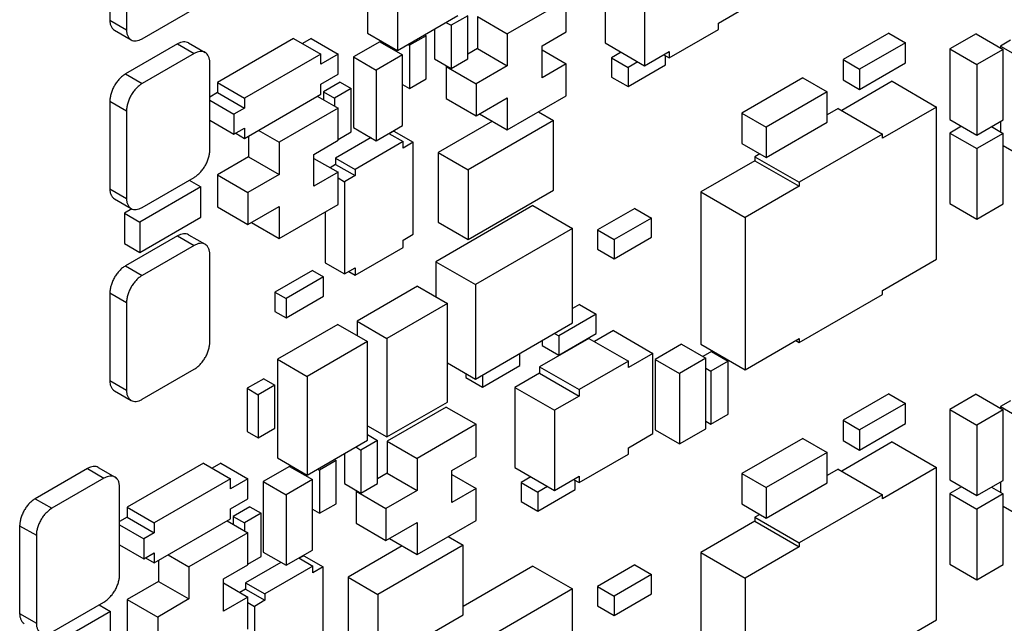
# Model space of a CAD drawing. Header units: inches. Extents: x 0 to 34, y 0 to 22.
# Tile 26 of 84: x 10.2 to 11.2, y 7.4 to 8. Entities that reach past the tile are written whole.
import ezdxf

# ---------------------------------------------------------------- set-up
doc = ezdxf.new("R2010")
doc.units = ezdxf.units.IN
doc.header["$LTSCALE"] = 1.87
doc.header["$MEASUREMENT"] = 0
doc.layers.get('0').update_dxf_attribs({"linetype": 'CONTINUOUS'})

msp = doc.modelspace()

# ---------------------------------------------------------------- linework, layer by layer
at = {"color": 7, "linetype": 'CONTINUOUS'}
for p, q in [((10.3012, 8.1187), (10.3012, 8.0293)), ((10.5638, 8.1165), (10.5638, 8.016)), ((10.3181, 8.1089), (10.3181, 8.0195)), ((10.5943, 8.0989), (10.5943, 7.9984)), ((10.806, 8.0877), (10.806, 8.006)), ((10.8463, 8.0644), (10.8463, 7.9828)), ((10.7664, 8.0501), (10.7063, 8.0154)), ((10.7664, 8.0175), (10.7664, 8.0501)), ((10.334, 8.0103), (10.3871, 8.0409)), ((10.9216, 8.0262), (10.9467, 8.0407)), ((10.5943, 7.9984), (10.6558, 8.034)), ((10.666, 8.0338), (10.6491, 8.024)), ((10.666, 7.9897), (10.666, 8.0338)), ((10.6759, 8.033), (10.6759, 8.0003)), ((10.6759, 8.033), (10.7063, 8.0154)), ((10.3012, 8.0293), (10.3181, 8.0195)), ((10.6321, 8.0203), (10.6321, 7.9897)), ((10.6438, 8.027), (10.6491, 8.024)), ((10.6491, 8.024), (10.6491, 7.9799)), ((10.9216, 8.0197), (10.9216, 8.0262)), ((10.3058, 8.019), (10.3228, 8.0092)), ((10.4885, 8.0105), (10.4108, 7.9656)), ((10.4885, 8.0105), (10.5161, 7.9946)), ((10.5062, 8.0105), (10.4974, 8.0054)), ((10.5062, 8.0105), (10.5338, 7.9946)), ((10.5638, 8.016), (10.5943, 7.9984)), ((10.6236, 8.0134), (10.6066, 8.0036)), ((10.6218, 8.0144), (10.6236, 8.0134)), ((10.6236, 7.9693), (10.6236, 8.0134)), ((10.7063, 8.0154), (10.7063, 7.9828)), ((10.7417, 8.0032), (10.7664, 8.0175)), ((10.8714, 7.9907), (10.9216, 8.0197)), ((11.0952, 8.0159), (11.0486, 7.989)), ((11.0952, 8.0159), (11.1122, 8.0061)), ((11.1843, 8.0154), (11.1575, 7.9999)), ((11.1843, 8.0154), (11.2119, 7.9995)), ((10.3701, 8.005), (10.3171, 7.9744)), ((10.3701, 8.005), (10.3871, 7.9952)), ((10.3814, 8.0061), (10.3983, 7.9963)), ((10.5762, 8.0072), (10.5494, 7.9917)), ((10.5762, 8.0072), (10.5996, 7.9938)), ((10.5897, 8.0011), (10.5897, 7.9995)), ((10.6049, 8.0046), (10.6066, 8.0036)), ((10.6066, 8.0036), (10.6066, 7.9595)), ((10.6759, 8.0003), (10.666, 7.9946)), ((10.6759, 8.0003), (10.7063, 7.9828)), ((10.7417, 7.9705), (10.7417, 8.0032)), ((10.806, 8.006), (10.8463, 7.9828)), ((11.1122, 8.0061), (11.0655, 7.9792)), ((11.1122, 7.9856), (11.1122, 8.0061)), ((11.1575, 7.9999), (11.1575, 7.9281)), ((11.1575, 7.9999), (11.185, 7.984)), ((11.2194, 8.0088), (11.209, 8.0028)), ((11.209, 8.0028), (11.209, 8.0012)), ((11.209, 8.0028), (11.2394, 7.9853)), ((10.3871, 7.9952), (10.334, 7.9646)), ((10.5161, 7.9946), (10.4383, 7.9497)), ((10.5338, 7.9946), (10.5161, 7.9844)), ((10.5161, 7.9844), (10.5161, 7.9946)), ((10.5338, 7.9742), (10.5338, 7.9946)), ((10.5494, 7.9917), (10.5494, 7.9199)), ((10.5494, 7.9917), (10.5727, 7.9783)), ((10.5996, 7.9938), (10.5727, 7.9783)), ((10.5996, 7.9219), (10.5996, 7.9938)), ((10.7417, 7.9991), (10.7664, 7.9848)), ((10.8223, 7.9966), (10.8124, 7.9909)), ((10.8124, 7.9909), (10.8124, 7.9713)), ((10.8124, 7.9909), (10.8294, 7.9811)), ((10.8463, 7.9828), (10.8714, 7.9973)), ((10.8658, 7.994), (10.8714, 7.9907)), ((10.8676, 7.9836), (10.8676, 7.993)), ((10.8714, 7.9973), (10.8714, 7.9907)), ((11.2119, 7.9995), (11.185, 7.984)), ((11.2119, 7.9277), (11.2119, 7.9995)), ((10.403, 7.8966), (10.403, 7.986)), ((10.6321, 7.9897), (10.6491, 7.9799)), ((10.6448, 7.9823), (10.6441, 7.9819)), ((10.6441, 7.9819), (10.6441, 7.9493)), ((10.6441, 7.9819), (10.6745, 7.9644)), ((10.6491, 7.9799), (10.666, 7.9897)), ((10.7063, 7.9828), (10.6745, 7.9644)), ((10.7664, 7.9848), (10.7417, 7.9705)), ((10.7664, 7.9521), (10.7664, 7.9848)), ((10.8393, 7.9868), (10.8294, 7.9811)), ((10.8294, 7.9615), (10.8676, 7.9836)), ((10.8294, 7.9811), (10.8294, 7.9615)), ((11.0486, 7.989), (11.0486, 7.9684)), ((11.0486, 7.989), (11.0655, 7.9792)), ((11.0655, 7.9586), (11.1122, 7.9856)), ((11.185, 7.984), (11.185, 7.9122)), ((10.3171, 7.9744), (10.334, 7.9646)), ((10.5161, 7.964), (10.5338, 7.9742)), ((10.5727, 7.9783), (10.5727, 7.9064)), ((10.8124, 7.9713), (10.8294, 7.9615)), ((11.0076, 7.9705), (10.9453, 7.9346)), ((11.0076, 7.9705), (11.0323, 7.9562)), ((11.0655, 7.9792), (11.0655, 7.9586)), ((10.4108, 7.9656), (10.4108, 7.9554)), ((10.4108, 7.9656), (10.4383, 7.9497)), ((10.5161, 7.9538), (10.5161, 7.964)), ((10.5359, 7.966), (10.5189, 7.9562)), ((10.5359, 7.966), (10.5472, 7.9595)), ((10.5996, 7.9636), (10.6066, 7.9595)), ((10.6066, 7.9595), (10.6236, 7.9693)), ((10.6745, 7.9644), (10.6745, 7.9317)), ((11.0988, 7.9669), (11.0472, 7.9371)), ((11.0486, 7.9684), (11.0655, 7.9586)), ((11.0988, 7.9669), (11.144, 7.9407)), ((10.4108, 7.9554), (10.403, 7.9509)), ((10.4108, 7.9554), (10.4383, 7.9395)), ((10.4383, 7.9088), (10.5161, 7.9538)), ((10.4383, 7.9497), (10.4383, 7.9395)), ((10.5126, 7.9517), (10.5338, 7.9395)), ((10.5189, 7.9562), (10.5189, 7.948)), ((10.5189, 7.9562), (10.5303, 7.9497)), ((10.5472, 7.9595), (10.5303, 7.9497)), ((10.5303, 7.9497), (10.5303, 7.9415)), ((10.5472, 7.9154), (10.5472, 7.9595)), ((10.6745, 7.9317), (10.7063, 7.9501)), ((10.7063, 7.9174), (10.7664, 7.9521)), ((10.7063, 7.9501), (10.7063, 7.9174)), ((11.0323, 7.9562), (10.9701, 7.9203)), ((11.0323, 7.9252), (11.0323, 7.9562)), ((10.3012, 7.9468), (10.3012, 7.8574)), ((10.3012, 7.9468), (10.3181, 7.937)), ((10.403, 7.9476), (10.4277, 7.9333)), ((10.6441, 7.9493), (10.6745, 7.9317)), ((11.144, 7.9407), (11.0889, 7.9089)), ((11.144, 7.7856), (11.144, 7.9407)), ((10.3181, 7.937), (10.3181, 7.8476)), ((10.4383, 7.9395), (10.4277, 7.9333)), ((10.4277, 7.9333), (10.4277, 7.9129)), ((10.5338, 7.9395), (10.4737, 7.9048)), ((10.5338, 7.9068), (10.5338, 7.9395)), ((10.678, 7.9338), (10.7063, 7.9174)), ((10.7382, 7.9358), (10.7534, 7.927)), ((10.9453, 7.9346), (10.9453, 7.9036)), ((10.9453, 7.9346), (10.9701, 7.9203)), ((11.0436, 7.9391), (11.0323, 7.9326)), ((11.0436, 7.9391), (11.0889, 7.913)), ((10.403, 7.9272), (10.4277, 7.9129)), ((10.5494, 7.9199), (10.5727, 7.9064)), ((10.5727, 7.9064), (10.5996, 7.9219)), ((10.6911, 7.9262), (10.636, 7.8944)), ((10.7534, 7.927), (10.6664, 7.8768)), ((10.7534, 7.856), (10.7534, 7.927)), ((10.9701, 7.8893), (11.0323, 7.9252)), ((10.9701, 7.9203), (10.9701, 7.8893)), ((11.1575, 7.9281), (11.185, 7.9122)), ((11.1695, 7.9211), (11.1575, 7.9142)), ((11.185, 7.9122), (11.2119, 7.9277)), ((11.1999, 7.9207), (11.2119, 7.9138)), ((11.209, 7.926), (11.209, 7.9154)), ((10.4277, 7.9129), (10.4383, 7.9191)), ((10.4295, 7.914), (10.4383, 7.9088)), ((10.4383, 7.9191), (10.4383, 7.9088)), ((10.4426, 7.9113), (10.4426, 7.8901)), ((10.4525, 7.917), (10.4737, 7.9048)), ((10.5674, 7.9095), (10.5313, 7.8887)), ((10.5338, 7.9076), (10.5472, 7.9154)), ((10.5857, 7.9139), (10.6001, 7.9055)), ((10.5907, 7.9162), (10.5862, 7.9136)), ((10.5907, 7.9162), (10.6105, 7.9048)), ((11.0889, 7.913), (11.004, 7.864)), ((11.0889, 7.9089), (11.0889, 7.913)), ((11.1575, 7.9142), (11.1575, 7.8423)), ((11.1575, 7.9142), (11.185, 7.8983)), ((11.2119, 7.9138), (11.185, 7.8983)), ((11.2119, 7.8419), (11.2119, 7.9138)), ((10.4737, 7.9048), (10.4737, 7.8721)), ((10.509, 7.8925), (10.5338, 7.9068)), ((10.6001, 7.9055), (10.5511, 7.8772)), ((10.6001, 7.8988), (10.6001, 7.9055)), ((10.6105, 7.9048), (10.6001, 7.8988)), ((10.6105, 7.8111), (10.6105, 7.9048)), ((10.9453, 7.9036), (10.9701, 7.8893)), ((11.2119, 7.9014), (11.2394, 7.8855)), ((10.4426, 7.8901), (10.4108, 7.8717)), ((10.4426, 7.8901), (10.4737, 7.8721)), ((10.509, 7.8599), (10.509, 7.8925)), ((10.636, 7.8944), (10.636, 7.8233)), ((10.636, 7.8944), (10.6664, 7.8768)), ((10.9637, 7.893), (10.9588, 7.8901)), ((10.9588, 7.8901), (10.9588, 7.886)), ((10.9588, 7.8901), (11.004, 7.864)), ((11.185, 7.8983), (11.185, 7.8264)), ((10.509, 7.8884), (10.5338, 7.8742)), ((10.5313, 7.8822), (10.5256, 7.8789)), ((10.5313, 7.8887), (10.5313, 7.8822)), ((10.5313, 7.8887), (10.5511, 7.8772)), ((10.5313, 7.8822), (10.5511, 7.8708)), ((10.9588, 7.886), (10.9036, 7.8542)), ((10.9588, 7.886), (11.004, 7.8599)), ((10.4108, 7.8717), (10.4108, 7.839)), ((10.4108, 7.8717), (10.4419, 7.8537)), ((10.4737, 7.8721), (10.4419, 7.8537)), ((10.5338, 7.8742), (10.509, 7.8599)), ((10.5338, 7.8415), (10.5338, 7.8742)), ((10.5511, 7.8708), (10.5405, 7.8646)), ((10.5511, 7.8772), (10.5511, 7.8708)), ((10.6664, 7.8768), (10.6664, 7.8058)), ((10.3938, 7.8594), (10.3316, 7.8235)), ((10.334, 7.8384), (10.3871, 7.869)), ((10.3821, 7.8662), (10.3938, 7.8594)), ((10.3938, 7.8284), (10.3938, 7.8594)), ((10.5338, 7.8684), (10.5405, 7.8646)), ((10.5405, 7.8646), (10.5405, 7.7707)), ((11.004, 7.8599), (10.9489, 7.828)), ((11.004, 7.864), (11.004, 7.8599)), ((10.3012, 7.8574), (10.3181, 7.8476)), ((10.4419, 7.8537), (10.4419, 7.8211)), ((10.6664, 7.8058), (10.7534, 7.856)), ((10.9036, 7.8542), (10.9036, 7.699)), ((10.9036, 7.8542), (10.9489, 7.828)), ((10.3058, 7.8471), (10.3228, 7.8373)), ((10.4419, 7.8211), (10.4737, 7.8394)), ((10.4737, 7.8068), (10.5338, 7.8415)), ((10.4737, 7.8394), (10.4737, 7.8068)), ((10.7325, 7.8403), (10.6335, 7.7831)), ((10.7325, 7.8403), (10.7728, 7.817)), ((11.1575, 7.8423), (11.185, 7.8264)), ((11.185, 7.8264), (11.2119, 7.8419)), ((10.3237, 7.837), (10.316, 7.8325)), ((10.316, 7.8325), (10.316, 7.8015)), ((10.316, 7.8325), (10.3316, 7.8235)), ((10.4108, 7.839), (10.4419, 7.8211)), ((10.5207, 7.8339), (10.5207, 7.7821)), ((10.8364, 7.8374), (10.7983, 7.8154)), ((10.8364, 7.8374), (10.8534, 7.8276)), ((10.3316, 7.7925), (10.3938, 7.8284)), ((10.3316, 7.8235), (10.3316, 7.7925)), ((10.4454, 7.8231), (10.4737, 7.8068)), ((10.636, 7.8233), (10.6664, 7.8058)), ((10.8534, 7.8276), (10.8152, 7.8056)), ((10.8534, 7.808), (10.8534, 7.8276)), ((10.9489, 7.828), (10.9489, 7.6729)), ((10.3701, 7.8094), (10.3171, 7.7788)), ((10.3701, 7.8094), (10.3871, 7.7996)), ((10.3814, 7.8106), (10.3983, 7.8008)), ((10.6001, 7.8051), (10.6105, 7.8111)), ((10.7728, 7.817), (10.6738, 7.7599)), ((10.7728, 7.7207), (10.7728, 7.817)), ((10.7983, 7.8154), (10.7983, 7.7958)), ((10.7983, 7.8154), (10.8152, 7.8056)), ((10.316, 7.8015), (10.3316, 7.7925)), ((10.3871, 7.7996), (10.334, 7.769)), ((10.6001, 7.7977), (10.6001, 7.8051)), ((10.8152, 7.786), (10.8534, 7.808)), ((10.8152, 7.8056), (10.8152, 7.786)), ((10.403, 7.7011), (10.403, 7.7905)), ((10.5511, 7.7694), (10.6001, 7.7977)), ((10.7983, 7.7958), (10.8152, 7.786)), ((10.5207, 7.7821), (10.5405, 7.7707)), ((10.6335, 7.7831), (10.6335, 7.7472)), ((10.6335, 7.7831), (10.6738, 7.7599)), ((11.0889, 7.7538), (11.144, 7.7856)), ((10.3171, 7.7788), (10.334, 7.769)), ((10.5076, 7.7741), (10.4694, 7.7521)), ((10.5076, 7.7741), (10.5189, 7.7676)), ((10.5405, 7.7707), (10.5511, 7.7768)), ((10.5448, 7.7731), (10.5511, 7.7694)), ((10.5511, 7.7768), (10.5511, 7.7694)), ((10.5189, 7.7676), (10.4808, 7.7456)), ((10.5189, 7.748), (10.5189, 7.7676)), ((10.6738, 7.7599), (10.6738, 7.6635)), ((10.3012, 7.7513), (10.3012, 7.6619)), ((10.3012, 7.7513), (10.3181, 7.7415)), ((10.4694, 7.7521), (10.4694, 7.7325)), ((10.4694, 7.7521), (10.4808, 7.7456)), ((10.6148, 7.758), (10.5532, 7.7225)), ((10.6148, 7.758), (10.6452, 7.7405)), ((11.004, 7.7007), (11.0889, 7.7497)), ((11.0889, 7.7497), (11.0889, 7.7538)), ((10.3181, 7.7415), (10.3181, 7.6521)), ((10.4808, 7.726), (10.5189, 7.748)), ((10.4808, 7.7456), (10.4808, 7.726)), ((10.6452, 7.7405), (10.5836, 7.705)), ((10.6452, 7.64), (10.6452, 7.7405)), ((10.7799, 7.7395), (10.7728, 7.7354)), ((10.7799, 7.7395), (10.7968, 7.7297)), ((10.4694, 7.7325), (10.4808, 7.726)), ((10.7968, 7.7297), (10.7587, 7.7076)), ((10.7968, 7.7101), (10.7968, 7.7297)), ((10.5334, 7.7192), (10.4719, 7.6837)), ((10.5334, 7.7192), (10.5638, 7.7017)), ((10.5532, 7.7225), (10.5532, 7.7078)), ((10.5532, 7.7225), (10.5836, 7.705)), ((10.6738, 7.6635), (10.7728, 7.7207)), ((10.7544, 7.7101), (10.7587, 7.7076)), ((10.7587, 7.688), (10.7968, 7.7101)), ((10.8145, 7.7129), (10.7951, 7.7017)), ((10.8145, 7.7129), (10.8548, 7.6896)), ((10.5638, 7.7017), (10.5023, 7.6662)), ((10.5638, 7.6012), (10.5638, 7.7017)), ((10.5836, 7.705), (10.5836, 7.6045)), ((10.7894, 7.705), (10.7392, 7.676)), ((10.7417, 7.7027), (10.7417, 7.6978)), ((10.7587, 7.7076), (10.7587, 7.688)), ((10.7894, 7.705), (10.8297, 7.6817)), ((10.8838, 7.699), (10.8569, 7.6835)), ((10.8838, 7.699), (10.9086, 7.6848)), ((10.9036, 7.699), (10.9489, 7.6729)), ((10.9489, 7.6729), (11.004, 7.7048)), ((11.0005, 7.7027), (11.004, 7.7007)), ((11.004, 7.7048), (11.004, 7.7007)), ((10.7191, 7.6774), (10.7191, 7.6896)), ((10.7417, 7.6978), (10.7587, 7.688)), ((10.8548, 7.6896), (10.8297, 7.6752)), ((10.8548, 7.608), (10.8548, 7.6896)), ((10.9146, 7.6915), (10.9057, 7.6864)), ((10.9146, 7.6915), (10.9316, 7.6817)), ((10.4719, 7.6837), (10.4719, 7.5833)), ((10.4719, 7.6837), (10.5023, 7.6662)), ((10.6452, 7.68), (10.6738, 7.6635)), ((10.8297, 7.6817), (10.7795, 7.6527)), ((10.8297, 7.6752), (10.8297, 7.6817)), ((10.8569, 7.6835), (10.8569, 7.6117)), ((10.8569, 7.6835), (10.8817, 7.6692)), ((10.9086, 7.6848), (10.8817, 7.6692)), ((10.9086, 7.6129), (10.9086, 7.6848)), ((10.9316, 7.6817), (10.9138, 7.6714)), ((10.9316, 7.6278), (10.9316, 7.6817)), ((10.334, 7.6429), (10.3871, 7.6735)), ((10.6639, 7.6692), (10.6639, 7.6651)), ((10.6809, 7.6553), (10.7191, 7.6774)), ((10.7392, 7.6694), (10.7141, 7.6549)), ((10.7392, 7.676), (10.7392, 7.6694)), ((10.7392, 7.676), (10.7795, 7.6527)), ((10.7392, 7.6694), (10.7795, 7.6462)), ((10.8817, 7.6692), (10.8817, 7.5974)), ((10.9086, 7.6745), (10.9138, 7.6714)), ((10.9138, 7.6714), (10.9138, 7.6176)), ((10.3012, 7.6619), (10.3181, 7.6521)), ((10.4581, 7.6639), (10.4412, 7.6541)), ((10.4581, 7.6639), (10.4694, 7.6574)), ((10.5023, 7.6662), (10.5023, 7.5657)), ((10.6639, 7.6651), (10.6809, 7.6553)), ((10.6809, 7.6676), (10.6809, 7.6553)), ((10.3058, 7.6516), (10.3228, 7.6418)), ((10.4412, 7.6541), (10.4412, 7.61)), ((10.4412, 7.6541), (10.4525, 7.6476)), ((10.4694, 7.6574), (10.4525, 7.6476)), ((10.4694, 7.6133), (10.4694, 7.6574)), ((10.7141, 7.6549), (10.7141, 7.5733)), ((10.7141, 7.6549), (10.7544, 7.6317)), ((10.7795, 7.6527), (10.7795, 7.6462)), ((11.0952, 7.6485), (11.0486, 7.6216)), ((11.0952, 7.6485), (11.1122, 7.6387)), ((10.4525, 7.6476), (10.4525, 7.6035)), ((10.5836, 7.6045), (10.6452, 7.64)), ((10.7795, 7.6462), (10.7544, 7.6317)), ((11.1122, 7.6387), (11.0655, 7.6118)), ((11.1122, 7.6181), (11.1122, 7.6387)), ((11.1843, 7.648), (11.1575, 7.6325)), ((11.1843, 7.648), (11.2119, 7.6321)), ((11.2194, 7.6414), (11.209, 7.6354)), ((10.6441, 7.6349), (10.584, 7.6002)), ((10.6441, 7.6349), (10.6745, 7.6174)), ((10.7544, 7.6317), (10.7544, 7.55)), ((11.1575, 7.6325), (11.1575, 7.5607)), ((11.1575, 7.6325), (11.185, 7.6166)), ((11.2119, 7.6321), (11.185, 7.6166)), ((11.209, 7.6354), (11.209, 7.6338)), ((11.209, 7.6354), (11.2394, 7.6178)), ((11.2119, 7.5603), (11.2119, 7.6321)), ((10.9086, 7.6206), (10.9138, 7.6176)), ((10.9138, 7.6176), (10.9316, 7.6278)), ((11.0486, 7.6216), (11.0486, 7.601)), ((11.0486, 7.6216), (11.0655, 7.6118)), ((10.4412, 7.61), (10.4525, 7.6035)), ((10.4525, 7.6035), (10.4694, 7.6133)), ((10.5638, 7.6159), (10.5836, 7.6045)), ((10.6745, 7.6174), (10.6144, 7.5827)), ((10.6745, 7.5847), (10.6745, 7.6174)), ((10.8569, 7.6117), (10.8817, 7.5974)), ((10.8817, 7.5974), (10.9086, 7.6129)), ((11.0655, 7.5912), (11.1122, 7.6181)), ((11.0655, 7.6118), (11.0655, 7.5912)), ((11.185, 7.6166), (11.185, 7.5447)), ((10.5023, 7.5657), (10.5638, 7.6012)), ((10.5741, 7.601), (10.5571, 7.5912)), ((10.5638, 7.607), (10.5741, 7.601)), ((10.5741, 7.557), (10.5741, 7.601)), ((10.584, 7.6002), (10.584, 7.5676)), ((10.584, 7.6002), (10.6144, 7.5827)), ((10.8297, 7.5935), (10.8548, 7.608)), ((11.0076, 7.6031), (10.9453, 7.5672)), ((11.0076, 7.6031), (11.0323, 7.5888)), ((11.0988, 7.5994), (11.0472, 7.5696)), ((11.0486, 7.601), (11.0655, 7.5912)), ((11.0988, 7.5994), (11.144, 7.5733)), ((10.5518, 7.5943), (10.5571, 7.5912)), ((10.5571, 7.5912), (10.5571, 7.5472)), ((10.8297, 7.587), (10.8297, 7.5935)), ((11.0323, 7.5888), (10.9701, 7.5529)), ((11.0323, 7.5578), (11.0323, 7.5888)), ((10.4719, 7.5833), (10.5023, 7.5657)), ((10.5317, 7.5806), (10.5147, 7.5708)), ((10.5299, 7.5816), (10.5317, 7.5806)), ((10.5317, 7.5365), (10.5317, 7.5806)), ((10.5402, 7.5876), (10.5402, 7.557)), ((10.6144, 7.5827), (10.6144, 7.55)), ((10.6498, 7.5704), (10.6745, 7.5847)), ((10.7795, 7.558), (10.8297, 7.587)), ((10.2782, 7.5723), (10.2251, 7.5416)), ((10.2782, 7.5723), (10.2951, 7.5625)), ((10.2894, 7.5734), (10.3064, 7.5636)), ((10.3966, 7.5778), (10.3188, 7.5329)), ((10.3966, 7.5778), (10.4242, 7.5618)), ((10.4143, 7.5778), (10.4055, 7.5727)), ((10.4143, 7.5778), (10.4419, 7.5618)), ((10.4843, 7.5745), (10.4574, 7.559)), ((10.4843, 7.5745), (10.5076, 7.561)), ((10.4977, 7.5684), (10.4977, 7.5668)), ((10.513, 7.5718), (10.5147, 7.5708)), ((10.5147, 7.5708), (10.5147, 7.5267)), ((10.6498, 7.5378), (10.6498, 7.5704)), ((10.7141, 7.5733), (10.7544, 7.55)), ((11.0436, 7.5717), (11.0323, 7.5651)), ((11.0436, 7.5717), (11.0889, 7.5456)), ((11.144, 7.5733), (11.0889, 7.5415)), ((11.144, 7.4182), (11.144, 7.5733)), ((10.2951, 7.5625), (10.2421, 7.5318)), ((10.4242, 7.5618), (10.3464, 7.5169)), ((10.4242, 7.5516), (10.4242, 7.5618)), ((10.4419, 7.5618), (10.4242, 7.5516)), ((10.4419, 7.5414), (10.4419, 7.5618)), ((10.4574, 7.559), (10.4574, 7.4871)), ((10.4574, 7.559), (10.4808, 7.5455)), ((10.5076, 7.561), (10.4808, 7.5455)), ((10.5076, 7.4892), (10.5076, 7.561)), ((10.584, 7.5676), (10.5741, 7.5619)), ((10.584, 7.5676), (10.6144, 7.55)), ((10.6498, 7.5664), (10.6745, 7.5521)), ((10.7304, 7.5639), (10.7205, 7.5582)), ((10.7205, 7.5582), (10.7205, 7.5386)), ((10.7205, 7.5582), (10.7374, 7.5484)), ((10.7544, 7.55), (10.7795, 7.5645)), ((10.7739, 7.5613), (10.7795, 7.558)), ((10.7756, 7.5508), (10.7756, 7.5602)), ((10.7795, 7.5645), (10.7795, 7.558)), ((10.9453, 7.5672), (10.9453, 7.5362)), ((10.9453, 7.5672), (10.9701, 7.5529)), ((11.1575, 7.5607), (11.185, 7.5447)), ((11.185, 7.5447), (11.2119, 7.5603)), ((11.209, 7.5586), (11.209, 7.548)), ((10.3111, 7.4639), (10.3111, 7.5533)), ((10.5402, 7.557), (10.5571, 7.5472)), ((10.5529, 7.5496), (10.5522, 7.5492)), ((10.5522, 7.5492), (10.5522, 7.5165)), ((10.5522, 7.5492), (10.5826, 7.5316)), ((10.5571, 7.5472), (10.5741, 7.557)), ((10.6144, 7.55), (10.5826, 7.5316)), ((10.6745, 7.5521), (10.6498, 7.5378)), ((10.6745, 7.5194), (10.6745, 7.5521)), ((10.7473, 7.5541), (10.7374, 7.5484)), ((10.7374, 7.5288), (10.7756, 7.5508)), ((10.7374, 7.5484), (10.7374, 7.5288)), ((10.9701, 7.5219), (11.0323, 7.5578)), ((10.9701, 7.5529), (10.9701, 7.5219)), ((11.1695, 7.5537), (11.1575, 7.5468)), ((11.1999, 7.5533), (11.2119, 7.5464)), ((10.2251, 7.5416), (10.2421, 7.5318)), ((10.4242, 7.5312), (10.4419, 7.5414)), ((10.4808, 7.5455), (10.4808, 7.4737)), ((10.7205, 7.5386), (10.7374, 7.5288)), ((11.0889, 7.5456), (11.004, 7.4966)), ((11.0889, 7.5415), (11.0889, 7.5456)), ((11.1575, 7.5468), (11.1575, 7.4749)), ((11.1575, 7.5468), (11.185, 7.5309)), ((11.2119, 7.5464), (11.185, 7.5309)), ((11.2119, 7.4745), (11.2119, 7.5464)), ((10.3188, 7.5329), (10.3188, 7.5227)), ((10.3188, 7.5329), (10.3464, 7.5169)), ((10.4242, 7.521), (10.4242, 7.5312)), ((10.444, 7.5333), (10.427, 7.5235)), ((10.444, 7.5333), (10.4553, 7.5267)), ((10.5076, 7.5308), (10.5147, 7.5267)), ((10.5147, 7.5267), (10.5317, 7.5365)), ((10.5826, 7.5316), (10.5826, 7.499)), ((10.9453, 7.5362), (10.9701, 7.5219)), ((11.185, 7.5309), (11.185, 7.459)), ((11.2119, 7.534), (11.2394, 7.5181)), ((10.3188, 7.5227), (10.3111, 7.5182)), ((10.3188, 7.5227), (10.3464, 7.5067)), ((10.3464, 7.4761), (10.4242, 7.521)), ((10.4207, 7.519), (10.4419, 7.5067)), ((10.427, 7.5235), (10.427, 7.5153)), ((10.427, 7.5235), (10.4383, 7.5169)), ((10.4553, 7.5267), (10.4383, 7.5169)), ((10.4553, 7.4827), (10.4553, 7.5267)), ((10.6144, 7.4847), (10.6745, 7.5194)), ((10.9588, 7.5186), (10.9036, 7.4868)), ((10.9637, 7.5255), (10.9588, 7.5227)), ((10.9588, 7.5227), (10.9588, 7.5186)), ((10.9588, 7.5227), (11.004, 7.4966)), ((10.9588, 7.5186), (11.004, 7.4925)), ((10.2092, 7.5141), (10.2092, 7.4247)), ((10.2092, 7.5141), (10.2262, 7.5043)), ((10.3111, 7.5149), (10.3358, 7.5006)), ((10.3464, 7.5169), (10.3464, 7.5067)), ((10.4383, 7.5169), (10.4383, 7.5088)), ((10.5522, 7.5165), (10.5826, 7.499)), ((10.5826, 7.499), (10.6144, 7.5174)), ((10.6144, 7.5174), (10.6144, 7.4847)), ((10.2262, 7.5043), (10.2262, 7.4149)), ((10.3464, 7.5067), (10.3358, 7.5006)), ((10.3358, 7.5006), (10.3358, 7.4802)), ((10.4419, 7.5067), (10.3818, 7.472)), ((10.4419, 7.4741), (10.4419, 7.5067)), ((10.5861, 7.501), (10.6144, 7.4847)), ((10.6462, 7.5031), (10.6614, 7.4943)), ((10.3111, 7.4945), (10.3358, 7.4802)), ((10.4808, 7.4737), (10.5076, 7.4892)), ((10.5992, 7.4935), (10.544, 7.4616)), ((10.6614, 7.4943), (10.5744, 7.4441)), ((10.6614, 7.4233), (10.6614, 7.4943)), ((11.004, 7.4925), (10.9489, 7.4606)), ((11.004, 7.4966), (11.004, 7.4925)), ((10.3358, 7.4802), (10.3464, 7.4863)), ((10.3376, 7.4812), (10.3464, 7.4761)), ((10.3464, 7.4863), (10.3464, 7.4761)), ((10.3507, 7.4786), (10.3507, 7.4573)), ((10.3606, 7.4843), (10.3818, 7.472)), ((10.4419, 7.4749), (10.4553, 7.4827)), ((10.4574, 7.4871), (10.4808, 7.4737)), ((10.4937, 7.4812), (10.5082, 7.4728)), ((10.4988, 7.4835), (10.4942, 7.4809)), ((10.4988, 7.4835), (10.5186, 7.4721)), ((10.9036, 7.4868), (10.9036, 7.3316)), ((10.9036, 7.4868), (10.9489, 7.4606)), ((10.3818, 7.472), (10.3818, 7.4394)), ((10.4171, 7.4598), (10.4419, 7.4741)), ((10.4755, 7.4767), (10.4394, 7.4559)), ((10.5082, 7.4728), (10.4592, 7.4445)), ((10.5082, 7.4661), (10.5082, 7.4728)), ((10.5186, 7.4721), (10.5082, 7.4661)), ((10.5186, 7.3784), (10.5186, 7.4721)), ((10.7325, 7.4729), (10.6614, 7.4318)), ((10.7325, 7.4729), (10.7728, 7.4496)), ((10.8364, 7.4741), (10.7983, 7.4521)), ((10.8364, 7.4741), (10.8534, 7.4643)), ((11.1575, 7.4749), (11.185, 7.459)), ((11.185, 7.459), (11.2119, 7.4745)), ((10.4171, 7.4271), (10.4171, 7.4598)), ((10.544, 7.4616), (10.544, 7.3906)), ((10.544, 7.4616), (10.5744, 7.4441)), ((10.8534, 7.4643), (10.8152, 7.4423)), ((10.8534, 7.4447), (10.8534, 7.4643)), ((10.9489, 7.4606), (10.9489, 7.3055)), ((10.3507, 7.4573), (10.3188, 7.439)), ((10.3507, 7.4573), (10.3818, 7.4394)), ((10.4171, 7.4557), (10.4419, 7.4414)), ((10.4394, 7.4495), (10.4337, 7.4461)), ((10.4394, 7.4559), (10.4394, 7.4495)), ((10.4394, 7.4559), (10.4592, 7.4445)), ((10.4394, 7.4495), (10.4592, 7.4381)), ((10.7728, 7.4496), (10.6738, 7.3924)), ((10.7728, 7.3533), (10.7728, 7.4496)), ((10.7983, 7.4521), (10.7983, 7.4325)), ((10.7983, 7.4521), (10.8152, 7.4423)), ((10.3188, 7.439), (10.3188, 7.4063)), ((10.3188, 7.439), (10.3499, 7.421)), ((10.3818, 7.4394), (10.3499, 7.421)), ((10.4419, 7.4414), (10.4171, 7.4271)), ((10.4419, 7.4088), (10.4419, 7.4414)), ((10.4592, 7.4381), (10.4486, 7.4318)), ((10.4592, 7.4445), (10.4592, 7.4381)), ((10.5744, 7.4441), (10.5744, 7.373)), ((10.8152, 7.4227), (10.8534, 7.4447)), ((10.8152, 7.4423), (10.8152, 7.4227)), ((10.2421, 7.4057), (10.2951, 7.4363)), ((10.2902, 7.4335), (10.3019, 7.4267)), ((10.4419, 7.4357), (10.4486, 7.4318)), ((10.4486, 7.4318), (10.4486, 7.3379)), ((10.7983, 7.4325), (10.8152, 7.4227)), ((10.2092, 7.4247), (10.2262, 7.4149)), ((10.3019, 7.4267), (10.2396, 7.3908)), ((10.3019, 7.3957), (10.3019, 7.4267)), ((10.3499, 7.421), (10.3499, 7.3883)), ((10.5744, 7.373), (10.6614, 7.4233)), ((11.0889, 7.3863), (11.144, 7.4182))]:
    msp.add_line(p, q, dxfattribs=at)
for points, knots in [([(10.3012, 8.0293), (10.3012, 8.0281), (10.3013, 8.026), (10.3022, 8.023), (10.3037, 8.0206), (10.3051, 8.0194), (10.3058, 8.019)], [0, 0, 0, 0, 0.289816, 0.549079, 0.782269, 1, 1, 1, 1]), ([(10.3181, 8.0195), (10.3181, 8.0183), (10.3183, 8.0162), (10.3192, 8.0132), (10.3207, 8.0108), (10.322, 8.0096), (10.3228, 8.0092)], [0, 0, 0, 0, 0.289816, 0.549079, 0.782269, 1, 1, 1, 1]), ([(10.3228, 8.0092), (10.3235, 8.0087), (10.3252, 8.0081), (10.3281, 8.0081), (10.3311, 8.0088), (10.3331, 8.0097), (10.334, 8.0103)], [0, 0, 0, 0, 0.217808, 0.450974, 0.710212, 1, 1, 1, 1]), ([(10.3814, 8.0061), (10.3806, 8.0065), (10.3789, 8.0071), (10.3761, 8.0072), (10.3731, 8.0065), (10.3711, 8.0056), (10.3701, 8.005)], [0, 0, 0, 0, 0.217808, 0.450974, 0.710212, 1, 1, 1, 1]), ([(10.3983, 7.9963), (10.3976, 7.9967), (10.3959, 7.9973), (10.393, 7.9974), (10.39, 7.9967), (10.3881, 7.9958), (10.3871, 7.9952)], [0, 0, 0, 0, 0.217808, 0.450974, 0.710212, 1, 1, 1, 1]), ([(10.403, 7.986), (10.403, 7.9871), (10.4028, 7.9893), (10.4019, 7.9923), (10.4005, 7.9947), (10.3991, 7.9959), (10.3983, 7.9963)], [0, 0, 0, 0, 0.289816, 0.549079, 0.782269, 1, 1, 1, 1]), ([(10.3171, 7.9744), (10.316, 7.9737), (10.3138, 7.9722), (10.3109, 7.9695), (10.3081, 7.9662), (10.3057, 7.9625), (10.3038, 7.9586), (10.3023, 7.9546), (10.3014, 7.9507), (10.3012, 7.9481), (10.3012, 7.9468)], [0, 0, 0, 0, 0.114156, 0.23733, 0.366981, 0.500006, 0.63303, 0.762679, 0.885849, 1, 1, 1, 1]), ([(10.334, 7.9646), (10.3329, 7.9639), (10.3308, 7.9624), (10.3278, 7.9597), (10.3251, 7.9564), (10.3227, 7.9527), (10.3207, 7.9488), (10.3193, 7.9448), (10.3184, 7.9409), (10.3181, 7.9383), (10.3181, 7.937)], [0, 0, 0, 0, 0.114156, 0.23733, 0.366981, 0.500006, 0.63303, 0.762679, 0.885849, 1, 1, 1, 1]), ([(10.3871, 7.869), (10.3882, 7.8697), (10.3903, 7.8712), (10.3933, 7.8739), (10.396, 7.8772), (10.3984, 7.8809), (10.4004, 7.8848), (10.4018, 7.8888), (10.4028, 7.8927), (10.403, 7.8953), (10.403, 7.8966)], [0, 0, 0, 0, 0.114156, 0.23733, 0.366981, 0.500006, 0.63303, 0.762679, 0.885849, 1, 1, 1, 1]), ([(10.3012, 7.8574), (10.3012, 7.8563), (10.3013, 7.8541), (10.3022, 7.8511), (10.3037, 7.8487), (10.3051, 7.8475), (10.3058, 7.8471)], [0, 0, 0, 0, 0.289816, 0.549079, 0.782269, 1, 1, 1, 1]), ([(10.3181, 7.8476), (10.3181, 7.8465), (10.3183, 7.8443), (10.3192, 7.8413), (10.3207, 7.8389), (10.322, 7.8377), (10.3228, 7.8373)], [0, 0, 0, 0, 0.289816, 0.549079, 0.782269, 1, 1, 1, 1]), ([(10.3228, 7.8373), (10.3235, 7.8369), (10.3252, 7.8363), (10.3281, 7.8362), (10.3311, 7.8369), (10.3331, 7.8379), (10.334, 7.8384)], [0, 0, 0, 0, 0.217808, 0.450974, 0.710212, 1, 1, 1, 1]), ([(10.3814, 7.8106), (10.3806, 7.811), (10.3789, 7.8116), (10.3761, 7.8117), (10.3731, 7.8109), (10.3711, 7.81), (10.3701, 7.8094)], [0, 0, 0, 0, 0.217808, 0.450974, 0.710212, 1, 1, 1, 1]), ([(10.3983, 7.8008), (10.3976, 7.8012), (10.3959, 7.8018), (10.393, 7.8019), (10.39, 7.8011), (10.3881, 7.8002), (10.3871, 7.7996)], [0, 0, 0, 0, 0.217808, 0.450974, 0.710212, 1, 1, 1, 1]), ([(10.403, 7.7905), (10.403, 7.7916), (10.4028, 7.7938), (10.4019, 7.7967), (10.4005, 7.7992), (10.3991, 7.8003), (10.3983, 7.8008)], [0, 0, 0, 0, 0.289816, 0.549079, 0.782269, 1, 1, 1, 1]), ([(10.3171, 7.7788), (10.316, 7.7782), (10.3138, 7.7767), (10.3109, 7.7739), (10.3081, 7.7706), (10.3057, 7.767), (10.3038, 7.7631), (10.3023, 7.7591), (10.3014, 7.7551), (10.3012, 7.7525), (10.3012, 7.7513)], [0, 0, 0, 0, 0.114156, 0.23733, 0.366981, 0.500006, 0.63303, 0.762679, 0.885849, 1, 1, 1, 1]), ([(10.334, 7.769), (10.3329, 7.7684), (10.3308, 7.7669), (10.3278, 7.7641), (10.3251, 7.7608), (10.3227, 7.7572), (10.3207, 7.7533), (10.3193, 7.7493), (10.3184, 7.7453), (10.3181, 7.7427), (10.3181, 7.7415)], [0, 0, 0, 0, 0.114156, 0.23733, 0.366981, 0.500006, 0.63303, 0.762679, 0.885849, 1, 1, 1, 1]), ([(10.3871, 7.6735), (10.3882, 7.6741), (10.3903, 7.6756), (10.3933, 7.6784), (10.396, 7.6817), (10.3984, 7.6853), (10.4004, 7.6892), (10.4018, 7.6932), (10.4028, 7.6972), (10.403, 7.6998), (10.403, 7.7011)], [0, 0, 0, 0, 0.114156, 0.23733, 0.366981, 0.500006, 0.63303, 0.762679, 0.885849, 1, 1, 1, 1]), ([(10.3012, 7.6619), (10.3012, 7.6607), (10.3013, 7.6586), (10.3022, 7.6556), (10.3037, 7.6532), (10.3051, 7.652), (10.3058, 7.6516)], [0, 0, 0, 0, 0.289816, 0.549079, 0.782269, 1, 1, 1, 1]), ([(10.3181, 7.6521), (10.3181, 7.6509), (10.3183, 7.6488), (10.3192, 7.6458), (10.3207, 7.6434), (10.322, 7.6422), (10.3228, 7.6418)], [0, 0, 0, 0, 0.289816, 0.549079, 0.782269, 1, 1, 1, 1]), ([(10.3228, 7.6418), (10.3235, 7.6413), (10.3252, 7.6407), (10.3281, 7.6406), (10.3311, 7.6414), (10.3331, 7.6423), (10.334, 7.6429)], [0, 0, 0, 0, 0.217808, 0.450974, 0.710212, 1, 1, 1, 1]), ([(10.2894, 7.5734), (10.2887, 7.5738), (10.287, 7.5744), (10.2841, 7.5745), (10.2811, 7.5738), (10.2792, 7.5728), (10.2782, 7.5723)], [0, 0, 0, 0, 0.217808, 0.450974, 0.710212, 1, 1, 1, 1]), ([(10.3064, 7.5636), (10.3057, 7.564), (10.304, 7.5646), (10.3011, 7.5647), (10.2981, 7.564), (10.2961, 7.563), (10.2951, 7.5625)], [0, 0, 0, 0, 0.217808, 0.450974, 0.710212, 1, 1, 1, 1]), ([(10.3111, 7.5533), (10.3111, 7.5544), (10.3109, 7.5566), (10.31, 7.5596), (10.3085, 7.562), (10.3071, 7.5631), (10.3064, 7.5636)], [0, 0, 0, 0, 0.289816, 0.549079, 0.782269, 1, 1, 1, 1]), ([(10.2251, 7.5416), (10.2241, 7.541), (10.2219, 7.5395), (10.2189, 7.5367), (10.2162, 7.5335), (10.2138, 7.5298), (10.2119, 7.5259), (10.2104, 7.5219), (10.2095, 7.5179), (10.2092, 7.5153), (10.2092, 7.5141)], [0, 0, 0, 0, 0.114156, 0.23733, 0.366981, 0.500006, 0.63303, 0.762679, 0.885849, 1, 1, 1, 1]), ([(10.2421, 7.5318), (10.241, 7.5312), (10.2389, 7.5297), (10.2359, 7.5269), (10.2332, 7.5237), (10.2308, 7.52), (10.2288, 7.5161), (10.2274, 7.5121), (10.2264, 7.5082), (10.2262, 7.5055), (10.2262, 7.5043)], [0, 0, 0, 0, 0.114156, 0.23733, 0.366981, 0.500006, 0.63303, 0.762679, 0.885849, 1, 1, 1, 1]), ([(10.2951, 7.4363), (10.2962, 7.4369), (10.2984, 7.4384), (10.3013, 7.4412), (10.3041, 7.4445), (10.3065, 7.4481), (10.3084, 7.452), (10.3099, 7.456), (10.3108, 7.46), (10.3111, 7.4626), (10.3111, 7.4639)], [0, 0, 0, 0, 0.114156, 0.23733, 0.366981, 0.500006, 0.63303, 0.762679, 0.885849, 1, 1, 1, 1]), ([(10.2092, 7.4247), (10.2092, 7.4235), (10.2094, 7.4214), (10.2103, 7.4184), (10.2118, 7.416), (10.2131, 7.4148), (10.2139, 7.4144)], [0, 0, 0, 0, 0.289816, 0.549079, 0.782269, 1, 1, 1, 1]), ([(10.2262, 7.4149), (10.2262, 7.4137), (10.2264, 7.4116), (10.2273, 7.4086), (10.2287, 7.4062), (10.2301, 7.405), (10.2309, 7.4046)], [0, 0, 0, 0, 0.289816, 0.549079, 0.782269, 1, 1, 1, 1])]:
    msp.add_open_spline(points, degree=3, knots=knots, dxfattribs=at)

doc.saveas('drawing.dxf')
